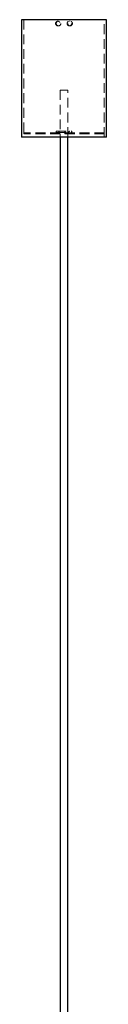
# Model space of a CAD drawing. Header units: millimetres. Extents: x 656 to 900, y 308 to 700.
# Tile 30 of 45: x 869 to 880, y 436 to 563. Entities that reach past the tile are written whole.
import ezdxf

# ---------------------------------------------------------------- set-up
doc = ezdxf.new("R2010")
doc.units = ezdxf.units.MM
doc.linetypes.add('HIDDEN', pattern=[1.905, 1.27, -0.635])

msp = doc.modelspace()

# ---------------------------------------------------------------- linework, layer by layer
at = {"color": 7, "linetype": 'Continuous', "lineweight": 25}
for p, q in [((869.28, 563.36), (869.28, 548.16)), ((880.28, 563.36), (869.28, 563.36)), ((880.28, 548.16), (880.28, 563.36)), ((880.28, 548.16), (869.28, 548.16)), ((874.28, 548.16), (874.28, 388.55)), ((875.28, 388.55), (875.28, 548.16))]:
    msp.add_line(p, q, dxfattribs=at)
at = {"color": 7, "linetype": 'HIDDEN', "lineweight": 18}
for p, q in [((869.58, 563.36), (869.58, 548.16)), ((874.07, 563.16), (873.98, 563.16)), ((875.57, 563.16), (875.48, 563.16)), ((879.98, 548.16), (879.98, 563.36)), ((873.98, 562.56), (874.07, 562.56)), ((875.48, 562.56), (875.57, 562.56)), ((875.28, 554.25), (874.28, 554.25)), ((874.28, 554.25), (874.28, 548.16)), ((875.28, 548.16), (875.28, 554.25)), ((879.98, 548.72), (869.58, 548.72)), ((869.58, 548.72), (869.58, 548.56)), ((873.78, 548.91), (875.78, 548.91)), ((873.78, 548.91), (873.78, 548.75)), ((873.78, 548.75), (875.78, 548.75)), ((874.93, 548.75), (874.93, 548.91)), ((875.78, 548.75), (875.78, 548.91)), ((879.98, 548.56), (879.98, 548.72)), ((879.98, 548.56), (869.58, 548.56))]:
    msp.add_line(p, q, dxfattribs=at)
for centre in [(874.07, 562.87), (875.48, 562.87)]:
    msp.add_circle(centre, 0.299, dxfattribs=at)
for centre, radius, start, end in [((874.01, 548.74), 0.171, 270, 90), ((874.01, 548.74), 0.011, 270, 90), ((875.34, 548.74), 0.472, 158.7412, 201.2588), ((874.92, 548.74), 0.0303, 158.7412, 201.2588), ((875.55, 548.74), 0.171, 90, 270), ((875.55, 548.74), 0.011, 90, 270)]:
    msp.add_arc(centre, radius, start, end, dxfattribs=at)
for points, knots in [([(873.98, 562.56), (874.02, 562.57), (874.08, 562.57), (874.17, 562.63), (874.24, 562.7), (874.28, 562.8), (874.28, 562.9), (874.26, 563), (874.2, 563.08), (874.11, 563.14), (874.02, 563.17), (873.91, 563.16), (873.82, 563.12), (873.75, 563.05), (873.7, 562.96), (873.68, 562.86), (873.7, 562.76), (873.75, 562.67), (873.82, 562.6), (873.91, 562.57), (873.96, 562.57), (873.98, 562.56)], [0, 0, 0, 0, 0.053628, 0.107254, 0.160935, 0.214654, 0.268311, 0.321905, 0.375532, 0.429237, 0.482944, 0.536573, 0.590167, 0.643822, 0.69754, 0.751224, 0.80483, 0.858436, 0.91212, 0.965838, 1, 1, 1, 1]), ([(875.28, 562.86), (875.28, 562.9), (875.28, 562.97), (875.34, 563.06), (875.41, 563.12), (875.51, 563.16), (875.61, 563.17), (875.7, 563.14), (875.79, 563.08), (875.84, 563), (875.87, 562.9), (875.87, 562.79), (875.83, 562.7), (875.76, 562.62), (875.67, 562.58), (875.57, 562.56), (875.47, 562.58), (875.38, 562.63), (875.31, 562.7), (875.28, 562.79), (875.28, 562.84), (875.28, 562.86)], [0, 0, 0, 0, 0.053628, 0.107253, 0.160935, 0.214654, 0.268311, 0.321906, 0.375533, 0.429238, 0.482944, 0.536573, 0.590167, 0.643822, 0.69754, 0.751224, 0.80483, 0.858436, 0.91212, 0.965838, 1, 1, 1, 1])]:
    msp.add_open_spline(points, degree=3, knots=knots, dxfattribs=at)

doc.saveas('drawing.dxf')
